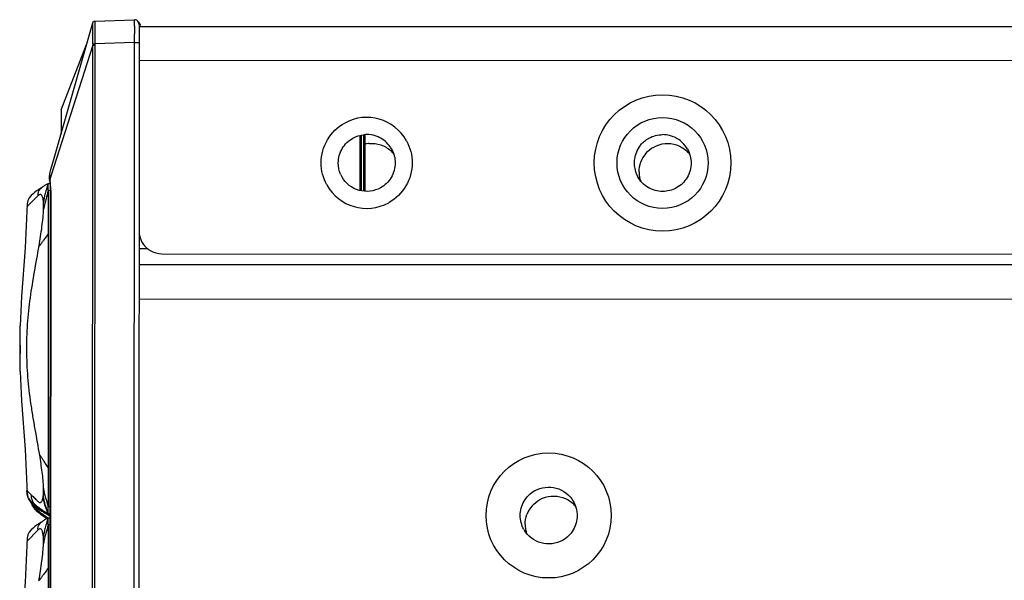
# Model space of a CAD drawing. Header units: inches. Extents: x 0 to 17, y 0 to 11.
# Tile 43 of 46: x 11.537 to 12.388, y 3.984 to 4.469. Entities that reach past the tile are written whole.
import ezdxf

# ---------------------------------------------------------------- set-up
doc = ezdxf.new("R2010")
doc.units = ezdxf.units.IN
doc.header["$LTSCALE"] = 0.935
doc.header["$MEASUREMENT"] = 0
doc.layers.get('0').update_dxf_attribs({"linetype": 'CONTINUOUS'})

msp = doc.modelspace()

# ---------------------------------------------------------------- linework, layer by layer
at = {"color": 7, "linetype": 'Continuous'}
for p, q in [((11.56701, 4.34927), (11.60036, 4.46644)), ((11.60034, 4.44829), (11.60036, 4.46642)), ((11.60036, 4.46642), (11.60073, 4.4671)), ((11.60073, 4.4671), (11.60147, 4.46768)), ((11.60146, 4.4677), (11.60197, 4.46785)), ((11.60197, 4.46785), (11.60219, 4.46787)), ((11.60219, 4.46787), (11.6364, 4.46906)), ((11.60219, 4.46787), (11.60224, 4.46663)), ((11.60224, 4.46663), (11.60225, 4.46266)), ((11.63633, 4.46333), (11.63635, 4.46757)), ((11.63635, 4.46757), (11.6364, 4.46906)), ((11.64047, 4.46513), (11.63998, 4.46703)), ((11.63998, 4.46703), (11.64168, 4.46394)), ((11.60225, 4.46266), (11.60216, 4.44826)), ((11.64046, 4.46392), (11.64022, 3.62564)), ((11.64047, 4.46513), (11.64046, 4.46392)), ((11.64125, 4.4637), (11.64047, 4.46513)), ((11.64048, 4.46328), (15.69108, 4.46216)), ((11.63638, 4.44944), (11.60216, 4.44826)), ((11.63615, 3.63172), (11.63638, 4.44944)), ((11.63638, 4.44944), (11.63634, 4.45696)), ((11.63638, 4.44944), (11.64045, 4.44943)), ((11.60033, 4.44698), (11.56423, 4.33384)), ((11.57305, 4.39113), (11.59495, 4.44749)), ((11.60011, 3.6342), (11.60033, 4.44698)), ((11.60033, 4.44698), (11.60215, 4.44698)), ((11.60034, 4.44829), (11.60216, 4.44826)), ((11.60215, 4.44698), (11.60193, 3.6342)), ((15.69104, 4.43272), (11.64044, 4.43384)), ((11.57305, 4.39113), (11.57304, 4.37048)), ((11.83125, 4.36851), (11.83125, 4.34012)), ((11.83216, 4.36879), (11.83217, 4.32139)), ((11.83441, 4.36947), (11.83441, 4.32122)), ((11.83531, 4.36961), (11.83531, 4.32115)), ((11.85837, 4.35753), (11.85862, 4.35709)), ((11.56428, 4.33968), (11.56701, 4.34927)), ((11.56324, 4.33603), (11.56428, 4.33968)), ((11.83125, 4.34012), (11.83127, 4.32146)), ((11.56311, 4.32951), (11.56323, 4.33061)), ((11.56321, 4.33592), (11.56324, 4.33603)), ((11.56423, 4.33384), (11.56324, 4.33061)), ((11.56324, 4.33061), (11.56369, 4.32777)), ((11.81584, 4.33287), (11.81559, 4.33332)), ((11.55649, 4.32409), (11.55569, 4.32359)), ((11.55636, 4.32399), (11.55676, 4.3243)), ((11.5569, 4.3244), (11.55676, 4.3243)), ((11.56169, 4.32723), (11.56099, 4.32688)), ((11.56189, 4.32734), (11.56182, 4.32715)), ((11.56189, 4.32732), (11.56183, 4.32715)), ((11.56189, 4.32732), (11.56184, 4.32715)), ((11.5619, 4.32152), (11.56191, 4.327)), ((11.56382, 4.32152), (11.5619, 4.32152)), ((11.5619, 4.32152), (11.5619, 4.32102)), ((11.56191, 4.32741), (11.56345, 4.32743)), ((11.56191, 4.327), (11.56191, 4.32739)), ((11.56311, 4.32949), (11.56311, 4.32951)), ((11.56367, 3.75917), (11.56382, 4.32154)), ((11.56405, 4.32154), (11.56382, 4.32154)), ((11.56405, 4.32154), (11.56389, 3.75918)), ((11.55317, 4.31703), (11.54356, 4.30715)), ((11.5619, 4.32102), (11.56183, 4.04887)), ((11.55795, 4.30525), (11.55785, 4.31114)), ((11.64042, 4.2713), (11.64786, 4.2713)), ((11.66006, 4.2667), (15.67133, 4.26559)), ((11.64041, 4.25752), (15.66931, 4.25641)), ((15.68895, 4.22626), (11.64039, 4.22738)), ((11.53763, 4.20429), (11.53763, 4.2043)), ((11.53769, 4.18467), (11.53763, 4.20429)), ((11.53762, 4.16498), (11.53769, 4.1846)), ((11.53762, 4.16497), (11.53762, 4.16498)), ((11.54194, 4.09741), (11.5436, 4.0594)), ((11.54349, 4.06213), (11.54753, 4.05809)), ((11.54349, 4.06212), (11.54349, 4.06213)), ((11.54363, 4.05914), (11.54349, 4.06213)), ((11.5436, 4.0594), (11.54437, 4.05636)), ((11.5439, 4.05773), (11.54363, 4.05914)), ((11.54468, 4.0557), (11.5439, 4.05773)), ((11.54437, 4.05636), (11.54496, 4.05517)), ((11.54496, 4.05517), (11.54608, 4.05351)), ((11.54496, 4.05517), (11.54496, 4.05517)), ((11.54644, 4.05306), (11.54496, 4.05517)), ((11.54608, 4.05351), (11.54808, 4.05133)), ((11.54727, 4.05214), (11.54644, 4.05306)), ((11.54907, 4.05043), (11.54727, 4.05214)), ((11.54827, 4.04924), (11.54851, 4.04875)), ((11.55312, 4.04733), (11.54973, 4.04987)), ((11.54851, 4.04876), (11.54963, 4.04709)), ((11.54851, 4.04875), (11.54851, 4.04876)), ((11.54999, 4.04665), (11.54851, 4.04875)), ((11.54853, 4.04877), (11.54877, 4.04828)), ((11.54877, 4.04829), (11.54989, 4.04662)), ((11.54877, 4.04828), (11.54877, 4.04829)), ((11.55025, 4.04618), (11.54877, 4.04828)), ((11.54963, 4.04709), (11.55163, 4.0449)), ((11.54989, 4.04662), (11.55189, 4.04443)), ((11.55081, 4.04573), (11.54999, 4.04665)), ((11.55107, 4.04526), (11.55025, 4.04618)), ((11.55261, 4.04401), (11.55081, 4.04573)), ((11.55287, 4.04354), (11.55107, 4.04526)), ((11.55666, 4.04092), (11.55327, 4.04345)), ((11.55649, 4.04517), (11.55328, 4.04722)), ((11.55692, 4.04045), (11.55353, 4.04298)), ((11.55657, 4.04532), (11.55669, 4.04523)), ((11.55669, 4.04523), (11.55686, 4.04511)), ((11.55922, 4.03925), (11.55682, 4.04081)), ((11.55695, 4.04489), (11.55697, 4.04487)), ((11.55697, 4.04487), (11.55754, 4.04446)), ((11.55927, 4.03938), (11.5572, 4.04083)), ((11.55759, 4.04443), (11.56148, 4.04219)), ((11.5604, 4.04274), (11.56204, 4.04191)), ((11.56116, 4.04257), (11.56156, 4.04238)), ((11.5619, 4.04216), (11.56131, 4.04248)), ((11.5619, 4.04216), (11.56132, 4.04249)), ((11.56204, 4.04191), (11.56139, 4.04223)), ((11.56187, 4.04212), (11.56153, 4.04231)), ((11.56187, 4.04211), (11.56153, 4.0423)), ((11.56172, 4.04208), (11.56204, 4.04192)), ((11.56172, 4.04207), (11.56183, 4.04202)), ((11.56183, 4.0482), (11.56183, 4.04887)), ((11.56183, 4.0482), (11.56375, 4.0482)), ((11.56183, 4.04229), (11.56183, 4.0482)), ((11.56183, 4.04229), (11.56375, 4.04226)), ((11.56204, 4.04192), (11.56184, 4.04228)), ((11.56205, 4.04191), (11.56204, 4.04192)), ((11.56207, 4.04185), (11.56206, 4.04185)), ((11.56207, 4.04185), (11.56375, 4.04182)), ((11.55598, 4.03477), (11.55517, 4.03426)), ((11.55641, 4.03504), (11.55598, 4.03477)), ((11.55628, 4.03494), (11.55668, 4.03525)), ((11.55684, 4.03536), (11.55668, 4.03525)), ((11.55912, 4.03918), (11.55746, 4.04036)), ((11.5586, 4.03933), (11.55943, 4.03881)), ((11.55928, 4.03895), (11.5591, 4.03906)), ((11.55917, 4.03928), (11.5598, 4.03889)), ((11.55942, 4.03916), (11.55923, 4.03928)), ((11.55943, 4.03881), (11.56006, 4.03842)), ((11.55967, 4.03869), (11.55949, 4.03881)), ((11.55974, 4.03878), (11.55953, 4.03891)), ((11.55973, 4.03878), (11.55953, 4.03891)), ((11.56028, 4.03859), (11.55962, 4.03901)), ((11.55981, 4.03891), (11.55963, 4.03903)), ((11.55987, 4.039), (11.55969, 4.03912)), ((11.55987, 4.03899), (11.55969, 4.03911)), ((11.55995, 4.0385), (11.5599, 4.03853)), ((11.55996, 4.03851), (11.55991, 4.03855)), ((11.56001, 4.03859), (11.55996, 4.03863)), ((11.56002, 4.0386), (11.55997, 4.03864)), ((11.56009, 4.03873), (11.56005, 4.03876)), ((11.56006, 4.03842), (11.56054, 4.03813)), ((11.56015, 4.03881), (11.5601, 4.03884)), ((11.56016, 4.03883), (11.56011, 4.03886)), ((11.56012, 4.0389), (11.56036, 4.03872)), ((11.56028, 4.03859), (11.56067, 4.03836)), ((11.56073, 4.03802), (11.5603, 4.03829)), ((11.56097, 4.03786), (11.5603, 4.03828)), ((11.56036, 4.03872), (11.56064, 4.03852)), ((11.56043, 4.03833), (11.56036, 4.03837)), ((11.56044, 4.03834), (11.56037, 4.03839)), ((11.56038, 4.03843), (11.56048, 4.03835)), ((11.56048, 4.03835), (11.56075, 4.03816)), ((11.56049, 4.03847), (11.56051, 4.03846)), ((11.56051, 4.03846), (11.5611, 4.03804)), ((11.56064, 4.03852), (11.56079, 4.03842)), ((11.56067, 4.03836), (11.56126, 4.03801)), ((11.56075, 4.03816), (11.5609, 4.03805)), ((11.56075, 4.038), (11.56077, 4.03799)), ((11.56077, 4.03799), (11.56096, 4.03786)), ((11.56079, 4.03842), (11.56109, 4.03821)), ((11.5609, 4.03805), (11.56105, 4.03795)), ((11.56161, 4.03819), (11.56092, 4.03784)), ((11.56109, 4.03791), (11.56099, 4.03798)), ((11.5611, 4.03793), (11.561, 4.03799)), ((11.56105, 4.03795), (11.56108, 4.03792)), ((11.56109, 4.03821), (11.56123, 4.03812)), ((11.56128, 4.03801), (11.56109, 4.03812)), ((11.56129, 4.03803), (11.5611, 4.03814)), ((11.5611, 4.03804), (11.56119, 4.03798)), ((11.56123, 4.03812), (11.56134, 4.03805)), ((11.56181, 4.0383), (11.56174, 4.03811)), ((11.56181, 4.03827), (11.56175, 4.0381)), ((11.56181, 4.03827), (11.56176, 4.0381)), ((11.56182, 4.03247), (11.56183, 4.03795)), ((11.56374, 4.03247), (11.56182, 4.03247)), ((11.56182, 4.03247), (11.56182, 4.03197)), ((11.56183, 4.03836), (11.56375, 4.03839)), ((11.56183, 4.03795), (11.56183, 4.03834)), ((11.55309, 4.02798), (11.54348, 4.0181)), ((11.56182, 4.03197), (11.56175, 3.75982)), ((11.55787, 4.0162), (11.55777, 4.02209))]:
    msp.add_line(p, q, dxfattribs=at)
at = {"color": 6, "linetype": 'Continuous'}
for p, q in [((11.53773, 4.18777), (11.53761, 4.18408)), ((11.53761, 4.18408), (11.53773, 4.18044)), ((11.54505, 4.05505), (11.54522, 4.0547)), ((11.54522, 4.0547), (11.54635, 4.05304)), ((11.54522, 4.0547), (11.54522, 4.0547)), ((11.546, 4.05349), (11.54522, 4.0547)), ((11.54525, 4.05471), (11.54548, 4.05423)), ((11.54548, 4.05423), (11.5466, 4.05257)), ((11.54548, 4.05423), (11.54548, 4.05423)), ((11.54627, 4.05301), (11.54548, 4.05423)), ((11.5455, 4.05424), (11.54574, 4.05376)), ((11.54574, 4.05376), (11.54686, 4.0521)), ((11.54574, 4.05376), (11.54574, 4.05376)), ((11.54653, 4.05254), (11.54574, 4.05376)), ((11.54671, 4.05258), (11.546, 4.05349)), ((11.54697, 4.05211), (11.54627, 4.05301)), ((11.54635, 4.05304), (11.54834, 4.05085)), ((11.54723, 4.05164), (11.54653, 4.05254)), ((11.5466, 4.05257), (11.5486, 4.05038)), ((11.54754, 4.05166), (11.54671, 4.05258)), ((11.54686, 4.0521), (11.54886, 4.04991)), ((11.5478, 4.05119), (11.54697, 4.05211)), ((11.5477, 4.05022), (11.54711, 4.05165)), ((11.54712, 4.05198), (11.54739, 4.05091)), ((11.54806, 4.05072), (11.54723, 4.05164)), ((11.54739, 4.05091), (11.54799, 4.04969)), ((11.54934, 4.04995), (11.54754, 4.05166)), ((11.5496, 4.04948), (11.5478, 4.05119)), ((11.54799, 4.04969), (11.54911, 4.04803)), ((11.54799, 4.04969), (11.54799, 4.04969)), ((11.54948, 4.04758), (11.54799, 4.04969)), ((11.54801, 4.04971), (11.54825, 4.04922)), ((11.54986, 4.04901), (11.54806, 4.05072)), ((11.54825, 4.04923), (11.54937, 4.04756)), ((11.54825, 4.04922), (11.54825, 4.04923)), ((11.54904, 4.04801), (11.54825, 4.04922)), ((11.55339, 4.04685), (11.55, 4.04939)), ((11.54974, 4.04711), (11.54904, 4.04801)), ((11.54911, 4.04803), (11.55111, 4.04585)), ((11.54937, 4.04756), (11.55137, 4.04538)), ((11.5503, 4.04665), (11.54948, 4.04758)), ((11.55056, 4.04618), (11.54974, 4.04711)), ((11.55365, 4.04638), (11.55026, 4.04892)), ((11.5521, 4.04494), (11.5503, 4.04665)), ((11.55391, 4.04591), (11.55051, 4.04845)), ((11.55236, 4.04447), (11.55056, 4.04618)), ((11.55616, 4.04185), (11.55276, 4.04438)), ((11.55642, 4.04138), (11.55302, 4.04392)), ((11.55635, 4.04495), (11.55355, 4.04675)), ((11.5562, 4.04472), (11.55381, 4.04628)), ((11.55385, 4.04682), (11.55643, 4.04504)), ((11.55411, 4.04635), (11.55626, 4.04484)), ((11.55437, 4.04588), (11.55612, 4.04464)), ((11.55557, 4.04481), (11.5564, 4.04429)), ((11.55614, 4.04475), (11.55677, 4.04437)), ((11.5595, 4.0397), (11.55632, 4.04174)), ((11.5564, 4.04429), (11.55703, 4.0439)), ((11.55665, 4.04417), (11.55647, 4.04428)), ((11.55651, 4.04484), (11.55699, 4.04454)), ((11.55651, 4.04438), (11.55669, 4.04426)), ((11.55652, 4.04439), (11.5567, 4.04427)), ((11.55936, 4.03948), (11.55657, 4.04127)), ((11.55725, 4.04407), (11.5566, 4.04448)), ((11.55679, 4.04438), (11.55661, 4.0445)), ((11.55669, 4.04457), (11.55685, 4.04447)), ((11.55669, 4.04457), (11.55684, 4.04446)), ((11.55683, 4.04466), (11.55675, 4.04472)), ((11.5568, 4.0448), (11.55689, 4.04475)), ((11.5568, 4.0448), (11.55689, 4.04474)), ((11.55683, 4.04485), (11.55707, 4.04467)), ((11.55751, 4.0436), (11.55686, 4.04401)), ((11.55705, 4.04391), (11.55687, 4.04403)), ((11.55688, 4.04135), (11.55945, 4.03956)), ((11.55694, 4.0441), (11.55711, 4.044)), ((11.55694, 4.0441), (11.5571, 4.04399)), ((11.55699, 4.04454), (11.55738, 4.04431)), ((11.55707, 4.0442), (11.557, 4.04425)), ((11.55706, 4.04433), (11.55713, 4.04429)), ((11.55706, 4.04433), (11.55713, 4.04428)), ((11.55707, 4.04467), (11.55735, 4.04447)), ((11.55709, 4.04438), (11.55733, 4.0442)), ((11.55717, 4.04445), (11.55723, 4.0444)), ((11.55723, 4.0444), (11.55781, 4.04399)), ((11.55725, 4.04407), (11.55764, 4.04384)), ((11.55771, 4.04349), (11.55726, 4.04378)), ((11.5575, 4.04362), (11.55726, 4.04377)), ((11.55732, 4.04387), (11.55739, 4.04382)), ((11.55732, 4.04386), (11.55739, 4.04381)), ((11.55733, 4.0442), (11.55761, 4.044)), ((11.55735, 4.04447), (11.5578, 4.04416)), ((11.55735, 4.04391), (11.55759, 4.04373)), ((11.55738, 4.04431), (11.55819, 4.04382)), ((11.55742, 4.04398), (11.55749, 4.04393)), ((11.55768, 4.04384), (11.55745, 4.04396)), ((11.55745, 4.04396), (11.55845, 4.04335)), ((11.55749, 4.04393), (11.55806, 4.04352)), ((11.55875, 4.04286), (11.5575, 4.04362)), ((11.55751, 4.0436), (11.5579, 4.04337)), ((11.55759, 4.04373), (11.55787, 4.04353)), ((11.55761, 4.044), (11.55776, 4.04389)), ((11.55768, 4.04351), (11.55775, 4.04346)), ((11.55794, 4.04337), (11.55771, 4.04349)), ((11.55775, 4.04346), (11.55832, 4.04305)), ((11.55776, 4.04389), (11.55805, 4.04369)), ((11.55781, 4.04399), (11.55888, 4.04329)), ((11.55786, 4.04352), (11.55797, 4.04345)), ((11.55787, 4.04353), (11.55802, 4.04342)), ((11.55787, 4.04353), (11.55797, 4.04346)), ((11.55802, 4.04342), (11.55831, 4.04322)), ((11.55805, 4.04369), (11.5582, 4.04359)), ((11.55806, 4.04352), (11.55914, 4.04282)), ((11.55836, 4.0431), (11.55815, 4.04323)), ((11.55831, 4.04322), (11.55846, 4.04313)), ((11.55832, 4.04305), (11.5594, 4.04235)), ((11.55879, 4.04305), (11.55885, 4.04301)), ((11.55879, 4.04304), (11.55885, 4.04301)), ((11.55888, 4.04329), (11.55988, 4.0427)), ((11.55894, 4.04309), (11.55888, 4.04313)), ((11.55896, 4.04311), (11.55889, 4.04315)), ((11.55895, 4.04325), (11.56126, 4.04197)), ((11.55905, 4.04258), (11.55911, 4.04254)), ((11.55905, 4.04258), (11.55911, 4.04254)), ((11.55914, 4.04282), (11.56014, 4.04223)), ((11.5592, 4.04262), (11.55914, 4.04266)), ((11.55922, 4.04264), (11.55915, 4.04268)), ((11.55921, 4.04278), (11.56112, 4.0417)), ((11.5594, 4.04235), (11.5604, 4.04176)), ((11.55985, 4.04259), (11.56016, 4.04242)), ((11.55988, 4.0427), (11.56067, 4.04226)), ((11.56011, 4.04212), (11.56042, 4.04195)), ((11.56014, 4.04223), (11.56093, 4.0418)), ((11.5604, 4.04176), (11.56118, 4.04133)), ((11.56067, 4.04226), (11.5623, 4.04144)), ((11.56078, 4.04209), (11.56093, 4.04201)), ((11.56083, 4.0424), (11.56098, 4.04232)), ((11.56093, 4.04201), (11.56109, 4.04193)), ((11.56093, 4.0418), (11.56256, 4.04097)), ((11.56098, 4.04232), (11.56114, 4.04224)), ((11.56104, 4.04162), (11.56119, 4.04154)), ((11.56109, 4.04193), (11.56124, 4.04185)), ((11.56114, 4.04224), (11.56131, 4.04215)), ((11.56124, 4.0418), (11.56117, 4.04184)), ((11.56239, 4.04118), (11.56118, 4.04186)), ((11.56118, 4.04133), (11.56282, 4.0405)), ((11.56119, 4.04154), (11.56135, 4.04146)), ((11.56124, 4.04185), (11.5614, 4.04177)), ((11.5618, 4.04149), (11.56124, 4.0418)), ((11.56131, 4.04215), (11.56182, 4.04191)), ((11.56162, 4.04192), (11.56131, 4.04209)), ((11.56213, 4.04165), (11.56132, 4.04211)), ((11.56135, 4.04146), (11.5615, 4.04138)), ((11.56136, 4.04213), (11.56165, 4.04197)), ((11.56136, 4.04126), (11.56147, 4.04121)), ((11.56136, 4.04125), (11.56146, 4.04119)), ((11.56137, 4.04214), (11.56216, 4.0417)), ((11.5614, 4.04177), (11.56172, 4.04161)), ((11.5615, 4.04133), (11.5614, 4.04138)), ((11.56265, 4.04071), (11.56141, 4.04141)), ((11.56149, 4.04153), (11.5616, 4.04147)), ((11.56149, 4.04151), (11.5616, 4.04146)), ((11.5615, 4.04138), (11.56166, 4.0413)), ((11.56211, 4.04099), (11.5615, 4.04133)), ((11.56159, 4.04182), (11.56174, 4.04174)), ((11.56213, 4.04165), (11.56162, 4.04192)), ((11.5623, 4.04144), (11.56162, 4.04177)), ((11.56162, 4.04177), (11.56217, 4.0415)), ((11.56165, 4.04197), (11.56216, 4.0417)), ((11.56166, 4.0413), (11.56198, 4.04114)), ((11.56167, 4.04163), (11.56192, 4.0415)), ((11.56168, 4.04164), (11.56242, 4.04123)), ((11.56172, 4.04161), (11.56208, 4.04144)), ((11.56239, 4.04118), (11.5618, 4.04149)), ((11.56256, 4.04097), (11.56188, 4.0413)), ((11.56188, 4.0413), (11.56243, 4.04103)), ((11.56188, 4.0412), (11.56268, 4.04076)), ((11.56188, 4.04119), (11.56215, 4.04104)), ((11.56192, 4.0415), (11.56242, 4.04123)), ((11.56198, 4.04114), (11.56234, 4.04097)), ((11.56199, 4.04161), (11.56209, 4.04156)), ((11.56209, 4.04143), (11.56205, 4.04145)), ((11.56209, 4.04182), (11.56209, 4.04182)), ((11.56209, 4.04182), (11.56375, 4.04179)), ((11.5621, 4.04181), (11.5623, 4.04145)), ((11.56265, 4.04071), (11.56211, 4.04099)), ((11.56282, 4.0405), (11.56214, 4.04083)), ((11.56214, 4.04083), (11.56269, 4.04056)), ((11.56215, 4.04104), (11.56268, 4.04076)), ((11.56217, 4.0415), (11.56221, 4.04148)), ((11.56221, 4.04148), (11.56223, 4.04147)), ((11.56222, 4.04116), (11.56235, 4.04109)), ((11.56231, 4.04144), (11.5623, 4.04145)), ((11.56235, 4.04096), (11.56231, 4.04098)), ((11.56233, 4.04138), (11.56232, 4.04139)), ((11.56233, 4.04138), (11.56375, 4.04136)), ((11.56235, 4.04135), (11.56235, 4.04135)), ((11.56235, 4.04135), (11.56375, 4.04133)), ((11.56236, 4.04134), (11.56256, 4.04098)), ((11.56243, 4.04103), (11.56246, 4.04101)), ((11.56246, 4.04101), (11.56249, 4.041)), ((11.56248, 4.04069), (11.56261, 4.04062)), ((11.56249, 4.041), (11.56251, 4.04099)), ((11.56257, 4.04097), (11.56256, 4.04098)), ((11.56259, 4.04091), (11.56258, 4.04092)), ((11.56259, 4.04091), (11.56375, 4.04089)), ((11.56261, 4.04088), (11.56261, 4.04088)), ((11.56261, 4.04088), (11.56375, 4.04086)), ((11.56262, 4.04087), (11.56282, 4.04051)), ((11.56002, 4.03907), (11.55936, 4.03948)), ((11.55955, 4.03938), (11.55937, 4.03949)), ((11.55959, 4.03984), (11.55984, 4.03966)), ((11.55984, 4.0392), (11.55977, 4.03924)), ((11.55982, 4.03932), (11.55989, 4.03928)), ((11.55983, 4.03933), (11.55989, 4.03929)), ((11.55985, 4.03937), (11.5601, 4.03919)), ((11.55993, 4.03944), (11.55999, 4.0394)), ((11.55999, 4.0394), (11.56057, 4.03899)), ((11.56002, 4.03907), (11.5604, 4.03883)), ((11.5601, 4.03919), (11.56037, 4.03899)), ((11.56013, 4.03929), (11.56135, 4.03847)), ((11.56019, 4.03897), (11.56025, 4.03893)), ((11.56025, 4.03893), (11.56083, 4.03852)), ((11.56037, 4.03899), (11.56052, 4.03889)), ((11.5604, 4.03883), (11.56122, 4.03835)), ((11.56052, 4.03889), (11.56082, 4.03869)), ((11.56057, 4.03899), (11.56165, 4.03828)), ((11.56082, 4.03869), (11.56097, 4.03859)), ((11.56083, 4.03852), (11.56145, 4.03811)), ((11.56097, 4.03859), (11.56126, 4.0384)), ((11.56126, 4.0384), (11.5616, 4.03818)), ((11.56168, 4.0381), (11.56158, 4.03815)), ((11.5617, 4.03812), (11.5616, 4.03818)), ((11.56165, 4.03828), (11.56172, 4.03824)), ((11.56269, 4.04056), (11.56272, 4.04054)), ((11.56272, 4.04054), (11.56275, 4.04053)), ((11.56275, 4.04053), (11.56277, 4.04052)), ((11.56283, 4.0405), (11.56282, 4.04051)), ((11.56285, 4.04044), (11.56284, 4.04045)), ((11.56361, 4.04041), (11.56372, 4.04007)), ((11.56363, 4.04043), (11.56375, 4.04009))]:
    msp.add_line(p, q, dxfattribs=at)
at = {"color": 7, "linetype": 'Continuous'}
for points in [[(11.56318, 4.33581), (11.56313, 4.3356), (11.56302, 4.3351), (11.56292, 4.33455), (11.56284, 4.33396), (11.56279, 4.33334), (11.56277, 4.33269), (11.56278, 4.33202)], [(11.56278, 4.33202), (11.56283, 4.33133), (11.56292, 4.33061), (11.56304, 4.32987), (11.56311, 4.32951)], [(11.55569, 4.32359), (11.55524, 4.3233), (11.55466, 4.32293), (11.55392, 4.32244), (11.553, 4.32182), (11.55186, 4.321), (11.55047, 4.31994), (11.54885, 4.31859), (11.54717, 4.31695), (11.54559, 4.31499), (11.54434, 4.31266), (11.54367, 4.30985)], [(11.56099, 4.32688), (11.56052, 4.32664), (11.55995, 4.32633), (11.55936, 4.326), (11.55875, 4.32563), (11.55812, 4.32524), (11.5575, 4.32483), (11.5569, 4.3244)], [(11.56188, 4.32734), (11.56187, 4.32733), (11.56185, 4.32732), (11.56184, 4.32731), (11.56182, 4.3273), (11.56179, 4.32728), (11.56175, 4.32726), (11.56169, 4.32723)], [(11.56312, 4.32949), (11.5635, 4.3271), (11.56381, 4.32289), (11.56382, 4.32154)], [(11.54367, 4.30985), (11.54198, 4.27173), (11.53882, 4.22968), (11.53763, 4.20429)], [(11.53762, 4.16498), (11.5388, 4.13943), (11.54194, 4.09741)], [(11.54808, 4.05133), (11.55018, 4.0495), (11.55213, 4.04802)], [(11.55163, 4.0449), (11.55373, 4.04308), (11.55568, 4.0416)], [(11.55189, 4.04443), (11.55399, 4.04261), (11.55594, 4.04113)], [(11.55213, 4.04802), (11.55366, 4.04696), (11.55479, 4.04622), (11.55562, 4.0457), (11.55624, 4.04531)], [(11.55568, 4.0416), (11.55721, 4.04054), (11.55834, 4.0398), (11.55917, 4.03928)], [(11.55594, 4.04113), (11.55747, 4.04007), (11.5586, 4.03933)], [(11.55624, 4.04531), (11.55673, 4.04501), (11.55712, 4.04478), (11.55793, 4.04429)], [(11.55686, 4.04511), (11.55699, 4.04501), (11.55715, 4.0449), (11.5573, 4.04479), (11.55745, 4.04469), (11.5576, 4.04459), (11.55774, 4.04449), (11.55789, 4.0444), (11.55804, 4.0443), (11.55819, 4.04421), (11.55834, 4.04411), (11.55849, 4.04402), (11.55864, 4.04393), (11.5588, 4.04384), (11.55895, 4.04375), (11.55911, 4.04366), (11.55926, 4.04357), (11.55942, 4.04348), (11.55957, 4.04339), (11.55973, 4.04331), (11.55988, 4.04322), (11.56004, 4.04314), (11.5602, 4.04306), (11.56035, 4.04298), (11.56051, 4.0429), (11.56067, 4.04281), (11.56083, 4.04273), (11.56116, 4.04257)], [(11.55754, 4.04446), (11.55862, 4.04376), (11.55961, 4.04317), (11.5604, 4.04274)], [(11.5619, 4.04216), (11.56187, 4.04221), (11.56187, 4.04225), (11.56184, 4.04228)], [(11.55517, 4.03426), (11.55459, 4.03388), (11.55385, 4.0334), (11.55293, 4.03277), (11.5518, 4.03197), (11.5504, 4.03091), (11.54879, 4.02955), (11.54711, 4.02792), (11.54553, 4.02596), (11.54427, 4.02363), (11.54359, 4.02083)], [(11.56092, 4.03784), (11.56046, 4.0376), (11.55989, 4.03729), (11.5593, 4.03696), (11.55868, 4.0366), (11.55806, 4.03621), (11.55744, 4.0358), (11.55684, 4.03536)], [(11.5618, 4.03829), (11.56179, 4.03828), (11.56177, 4.03827), (11.56176, 4.03826), (11.56174, 4.03825), (11.56171, 4.03824), (11.56167, 4.03822), (11.56161, 4.03819)], [(11.54359, 4.02083), (11.5419, 3.98266), (11.53874, 3.94062), (11.53727, 3.89551), (11.53872, 3.85039), (11.54186, 3.80838)]]:
    msp.add_lwpolyline(points, dxfattribs=at)
at = {"color": 6, "linetype": 'Continuous'}
for points in [[(11.54834, 4.05085), (11.55044, 4.04903), (11.55239, 4.04755)], [(11.5486, 4.05038), (11.5507, 4.04856), (11.55265, 4.04708)], [(11.54886, 4.04991), (11.55096, 4.04809), (11.55291, 4.04661)], [(11.55111, 4.04585), (11.55321, 4.04402), (11.55516, 4.04255)], [(11.55137, 4.04538), (11.55347, 4.04355), (11.55542, 4.04208)], [(11.55239, 4.04755), (11.55392, 4.04649), (11.55505, 4.04575), (11.55588, 4.04522), (11.55651, 4.04484)], [(11.55265, 4.04708), (11.55418, 4.04602), (11.55531, 4.04528), (11.55614, 4.04475)], [(11.55291, 4.04661), (11.55444, 4.04555), (11.55557, 4.04481)], [(11.55516, 4.04255), (11.55669, 4.04149), (11.55782, 4.04075), (11.55865, 4.04022), (11.55927, 4.03983)], [(11.55542, 4.04208), (11.55695, 4.04102), (11.55808, 4.04028), (11.55891, 4.03975), (11.55953, 4.03936)], [(11.5578, 4.04416), (11.55794, 4.04406), (11.55809, 4.04397), (11.55823, 4.04387), (11.55838, 4.04378), (11.55853, 4.04369), (11.55868, 4.04359), (11.55883, 4.0435), (11.55898, 4.04341), (11.55913, 4.04332), (11.55929, 4.04323), (11.55944, 4.04315), (11.55959, 4.04306), (11.55975, 4.04297), (11.5599, 4.04289)], [(11.5582, 4.04359), (11.55835, 4.0435), (11.55849, 4.0434), (11.55864, 4.04331), (11.55879, 4.04322), (11.55894, 4.04313), (11.55909, 4.04303), (11.55924, 4.04294), (11.55939, 4.04285), (11.55955, 4.04276), (11.5597, 4.04268), (11.55985, 4.04259)], [(11.55846, 4.04313), (11.55861, 4.04303), (11.55875, 4.04294), (11.5589, 4.04284), (11.55905, 4.04275), (11.5592, 4.04266)], [(11.5592, 4.04266), (11.55935, 4.04256), (11.5595, 4.04247), (11.55965, 4.04238), (11.5598, 4.04229), (11.55996, 4.04221), (11.56011, 4.04212)], [(11.5599, 4.04289), (11.56006, 4.0428), (11.56021, 4.04272), (11.56037, 4.04264), (11.56052, 4.04256), (11.56067, 4.04248), (11.56083, 4.0424)], [(11.56016, 4.04242), (11.56031, 4.04233), (11.56047, 4.04225), (11.56062, 4.04217), (11.56078, 4.04209)], [(11.56042, 4.04195), (11.56057, 4.04186), (11.56073, 4.04178), (11.56088, 4.0417), (11.56104, 4.04162)], [(11.55927, 4.03983), (11.55976, 4.03954), (11.56015, 4.0393), (11.56096, 4.03882)], [(11.55984, 4.03966), (11.55997, 4.03957), (11.56011, 4.03946), (11.56026, 4.03936), (11.56041, 4.03926), (11.56056, 4.03916), (11.56071, 4.03906), (11.56085, 4.03896), (11.561, 4.03887), (11.56115, 4.03878), (11.56129, 4.03868), (11.56144, 4.03859), (11.56159, 4.0385), (11.56175, 4.03841), (11.56183, 4.03836)]]:
    msp.add_lwpolyline(points, dxfattribs=at)
at = {"color": 7, "linetype": 'Continuous'}
for centre, radius in [((12.09267, 4.34523), 0.05899), ((12.09269, 4.3452), 0.03933), ((11.99427, 4.04048), 0.05407)]:
    msp.add_circle(centre, radius, dxfattribs=at)
for centre, radius, start, end in [((12.98821, 4.46197), 1.35189, 179.94242, 180.21222), ((11.66845, 4.44739), 0.06812, 179.24423, 180.34585), ((11.67306, 4.44694), 0.07091, 178.93699, 179.96794), ((11.83705, 4.34529), 0.03933, 28.93291, 118.91135), ((11.83709, 4.34532), 0.02446, 89.80273, 95.56596), ((11.83708, 4.34505), 0.02473, 72.64899, 89.77504), ((11.83707, 4.34513), 0.02466, 64.3242, 72.5731), ((11.8371, 4.3452), 0.02458, 49.70785, 64.31911), ((11.83689, 4.34501), 0.02486, 33.86098, 49.61725), ((12.09269, 4.345), 0.02471, 76.06907, 89.91582), ((12.09272, 4.34506), 0.02464, 67.97633, 76.09901), ((12.09277, 4.34523), 0.02447, 58.94049, 67.93175), ((12.09265, 4.34503), 0.0247, 45.73809, 58.93672), ((11.84136, 4.33749), 0.02467, 95.07182, 104.32653), ((11.8374, 4.34537), 0.02424, 30.11142, 33.82763), ((11.84134, 4.33759), 0.02455, 37.6368, 47.62648), ((12.09276, 4.34512), 0.02461, 145.24356, 161.3131), ((12.09263, 4.34519), 0.02446, 140.32159, 145.21744), ((12.0926, 4.34504), 0.02473, 28.96853, 45.64745), ((12.09698, 4.33754), 0.02452, 39.01782, 47.63225), ((12.09279, 4.34511), 0.02464, 168.69704, 179.93793), ((12.09291, 4.3451), 0.02477, 161.37831, 168.72152), ((12.09702, 4.33745), 0.02468, 139.35108, 159.55449), ((12.09226, 4.34513), 0.02412, 179.98616, 182.05018), ((12.09293, 4.34517), 0.02479, 182.09107, 194.34578), ((12.09271, 4.34511), 0.02456, 194.32309, 204.77682), ((11.83715, 4.34522), 0.02463, 203.28644, 208.90926), ((12.09262, 4.34508), 0.02447, 204.81755, 208.93998), ((12.09684, 4.33752), 0.02448, 180.02321, 189.25042), ((12.09728, 4.33758), 0.02492, 189.22922, 199.29866), ((11.51565, 4.32196), 0.04839, 3.28729, 6.88804), ((11.50922, 4.32157), 0.05483, 359.97183, 3.3173), ((11.83705, 4.3453), 0.03933, 208.93288, 298.91138), ((11.5304, 4.06057), 0.02746, 352.3737, 354.55164), ((11.55508, 4.06095), 0.01165, 206.75185, 209.71734), ((11.5587, 4.05457), 0.01174, 207.38345, 209.70888), ((11.57144, 4.07611), 0.03406, 228.94599, 230.39824), ((11.99859, 4.03272), 0.02455, 37.78045, 47.62711), ((11.55896, 4.0541), 0.01174, 207.38345, 209.70888), ((11.57499, 4.06971), 0.03407, 228.94661, 230.40251), ((11.57525, 4.06924), 0.03407, 228.94661, 230.40251), ((11.58745, 4.09753), 0.06082, 235.63042, 235.81301), ((11.60385, 4.12324), 0.09131, 238.7589, 239.07867), ((11.58955, 4.0972), 0.06153, 237.57247, 238.09912), ((11.59099, 4.09111), 0.06081, 235.62816, 235.81312), ((11.57843, 4.06928), 0.0355, 232.59317, 233.27676), ((11.6078, 4.12987), 0.09903, 239.08615, 239.76929), ((11.5689, 4.06103), 0.02009, 233.54939, 235.73166), ((11.57867, 4.06879), 0.03547, 232.57951, 233.27797), ((11.61112, 4.13556), 0.10562, 239.76759, 240.06904), ((11.61777, 4.14719), 0.11901, 240.08954, 241.11717), ((11.62561, 4.1614), 0.13525, 241.11792, 241.71827), ((11.58417, 4.08763), 0.05079, 243.45737, 243.76516), ((11.99865, 4.03265), 0.02468, 139.35108, 159.55449), ((11.59125, 4.09064), 0.06081, 235.62816, 235.81312), ((11.59682, 4.09897), 0.07083, 235.87292, 237.80146), ((11.58706, 4.08063), 0.04999, 236.0187, 236.27182), ((11.60219, 4.10745), 0.08087, 237.93847, 238.11986), ((11.58868, 4.08393), 0.05338, 236.56819, 236.82895), ((11.58798, 4.082), 0.05163, 236.27207, 236.56837), ((11.60384, 4.111), 0.08449, 238.26897, 238.44256), ((11.58963, 4.08538), 0.05512, 236.82899, 237.0944), ((11.60413, 4.11059), 0.08456, 238.26902, 238.45567), ((11.58993, 4.08497), 0.05519, 236.8291, 237.11446), ((11.60581, 4.11422), 0.08826, 238.58538, 238.76418), ((11.59148, 4.08826), 0.05854, 237.31062, 237.57942), ((11.60578, 4.11328), 0.08771, 238.49511, 238.76464), ((11.59148, 4.08737), 0.05804, 237.17586, 237.58037), ((11.60753, 4.11706), 0.09158, 238.80206, 239.07758), ((11.59323, 4.09101), 0.0618, 237.63799, 238.09871), ((11.59299, 4.08975), 0.06086, 237.66025, 237.84069), ((11.60902, 4.11954), 0.09448, 239.07701, 239.241), ((11.57155, 4.05338), 0.01856, 233.51243, 234.00488), ((11.5946, 4.0932), 0.06438, 238.09673, 238.26475), ((11.59392, 4.09123), 0.06262, 237.84106, 238.09713), ((11.5727, 4.05498), 0.02053, 234.02778, 235.71531), ((11.61055, 4.12212), 0.09747, 239.24155, 239.50989), ((11.59591, 4.09534), 0.06689, 238.26625, 238.66729), ((11.60935, 4.1192), 0.09462, 239.0771, 239.26216), ((11.57181, 4.05291), 0.01856, 233.51243, 234.00488), ((11.59486, 4.09273), 0.06438, 238.09673, 238.26475), ((11.57212, 4.05334), 0.0191, 234.00364, 234.21834), ((11.5739, 4.05673), 0.02266, 235.69113, 235.87892), ((11.99852, 4.03272), 0.02453, 180.03019, 190.16698), ((11.99891, 4.03278), 0.02493, 190.14176, 198.01295)]:
    msp.add_arc(centre, radius, start, end, dxfattribs=at)
at = {"color": 6, "linetype": 'Continuous'}
for centre, radius, start, end in [((11.55541, 4.06051), 0.01173, 207.34509, 209.71041), ((11.55568, 4.06005), 0.01174, 207.37198, 209.71016), ((11.55594, 4.05958), 0.01175, 207.43521, 209.7096), ((11.55682, 4.05488), 0.01024, 197.09474, 198.40013), ((11.55811, 4.05547), 0.01166, 206.77118, 209.71613), ((11.55844, 4.05504), 0.01174, 207.37198, 209.71016), ((11.57175, 4.0757), 0.03414, 228.97816, 230.42169), ((11.57201, 4.07523), 0.03414, 228.97816, 230.42169), ((11.57227, 4.07476), 0.03414, 228.97816, 230.42169), ((11.55877, 4.05106), 0.00821, 202.2471, 202.91522), ((11.57451, 4.0707), 0.03414, 228.97816, 230.42169), ((11.57477, 4.07023), 0.03414, 228.97816, 230.42169), ((11.58777, 4.09714), 0.06091, 235.64579, 235.82434), ((11.58803, 4.09667), 0.06091, 235.64579, 235.82434), ((11.57524, 4.07535), 0.03566, 232.82293, 233.14025), ((11.58828, 4.0962), 0.06091, 235.64579, 235.82434), ((11.57551, 4.07489), 0.03567, 232.82839, 233.14068), ((11.59384, 4.10451), 0.07091, 235.88396, 237.80882), ((11.57577, 4.07442), 0.03567, 232.82834, 233.14063), ((11.59875, 4.11226), 0.08008, 237.79082, 238.12078), ((11.58459, 4.08692), 0.05097, 236.04889, 236.57592), ((11.59053, 4.09213), 0.06091, 235.64579, 235.82434), ((11.60039, 4.11579), 0.08369, 238.12769, 238.4434), ((11.58622, 4.09025), 0.0544, 236.58696, 237.12272), ((11.60206, 4.1194), 0.08736, 238.45001, 238.75237), ((11.59079, 4.09166), 0.06091, 235.64579, 235.82434), ((11.58779, 4.09356), 0.05778, 237.12183, 237.56123), ((11.60107, 4.116), 0.08449, 238.26904, 238.44262), ((11.58688, 4.0904), 0.05514, 236.80941, 237.1208), ((11.57827, 4.06989), 0.03567, 232.82839, 233.14068), ((11.60274, 4.11962), 0.08818, 238.58537, 238.75164), ((11.60432, 4.12314), 0.09174, 238.81822, 239.08522), ((11.58842, 4.09367), 0.05846, 237.31053, 237.55986), ((11.59012, 4.09724), 0.06214, 237.66261, 238.15863), ((11.603, 4.11915), 0.08818, 238.58537, 238.75164), ((11.60453, 4.12258), 0.09163, 238.80215, 239.08533), ((11.58868, 4.0932), 0.05846, 237.31053, 237.55986), ((11.59033, 4.09669), 0.06204, 237.63864, 238.1589), ((11.60671, 4.12712), 0.09639, 239.08655, 239.51035), ((11.56858, 4.05975), 0.01909, 233.52063, 234.04851), ((11.56937, 4.06085), 0.02045, 234.05543, 235.39031), ((11.58992, 4.09515), 0.06078, 237.63616, 237.84286), ((11.56884, 4.05928), 0.01909, 233.52063, 234.04851), ((11.59103, 4.09692), 0.06287, 237.84348, 238.15704), ((11.56963, 4.06038), 0.02045, 234.05549, 235.39434), ((11.60752, 4.12759), 0.09747, 239.2407, 239.50991), ((11.56905, 4.05875), 0.01901, 233.51997, 233.97334), ((11.57128, 4.06364), 0.02382, 235.42863, 237.82698), ((11.60921, 4.13136), 0.1013, 239.50901, 239.76809), ((11.56986, 4.05988), 0.0204, 233.98206, 235.3954), ((11.60778, 4.12712), 0.09747, 239.24157, 239.5099), ((11.57142, 4.063), 0.02362, 235.4255, 237.66443), ((11.60947, 4.13089), 0.10131, 239.50986, 239.76808), ((11.61139, 4.13511), 0.10564, 239.76841, 240.07114), ((11.57098, 4.0615), 0.02237, 235.39412, 236.54309), ((11.60978, 4.13051), 0.1014, 239.50994, 239.78089), ((11.61148, 4.13435), 0.1053, 239.76812, 240.02906), ((11.5735, 4.06714), 0.02797, 237.78411, 238.64593), ((11.57239, 4.06363), 0.02493, 236.54506, 237.63518), ((11.61343, 4.13865), 0.10973, 240.07048, 240.26792), ((11.61179, 4.13397), 0.1054, 239.78076, 240.02898), ((11.57376, 4.06667), 0.02797, 237.78411, 238.64593), ((11.61369, 4.13818), 0.10973, 240.07048, 240.26792), ((11.61875, 4.14803), 0.12051, 240.28162, 241.11381), ((11.57402, 4.0662), 0.02797, 237.78411, 238.64593), ((11.61395, 4.13771), 0.10973, 240.07048, 240.26792), ((11.61901, 4.14756), 0.12051, 240.28162, 241.11381), ((11.57655, 4.07041), 0.03288, 238.70105, 241.2079), ((11.61927, 4.14709), 0.12051, 240.28162, 241.11381), ((11.62408, 4.15766), 0.13152, 241.11121, 241.49271), ((11.57964, 4.07595), 0.03923, 241.15004, 241.60241), ((11.6233, 4.15531), 0.12937, 241.10966, 241.29528), ((11.58053, 4.07761), 0.04111, 241.60373, 242.19036), ((11.6235, 4.15473), 0.12924, 241.10961, 241.2835), ((11.58152, 4.08044), 0.04378, 242.22691, 242.7759), ((11.58261, 4.08354), 0.04674, 242.80933, 243.26044), ((11.58185, 4.0801), 0.04393, 242.35361, 242.71026), ((11.58305, 4.08341), 0.04712, 242.92797, 243.26391), ((11.5826, 4.08157), 0.04558, 242.70976, 242.97146), ((11.58449, 4.08728), 0.05092, 243.46108, 243.77102), ((11.58393, 4.08517), 0.04908, 243.26334, 243.50121), ((11.58331, 4.08295), 0.04713, 242.97147, 243.22422), ((11.58475, 4.08682), 0.05093, 243.50124, 243.73443), ((11.58413, 4.08457), 0.04894, 243.22445, 243.50145), ((11.58615, 4.09066), 0.05469, 243.89662, 244.13969), ((11.58501, 4.08635), 0.05093, 243.50124, 243.73442), ((11.58641, 4.09019), 0.05469, 243.89662, 244.13969), ((11.58667, 4.08972), 0.05469, 243.89662, 244.13969), ((11.59055, 4.08855), 0.05778, 237.12183, 237.56123), ((11.59033, 4.08732), 0.05687, 237.12018, 237.31025), ((11.60687, 4.11777), 0.09132, 238.75262, 239.08569), ((11.60551, 4.11462), 0.08818, 238.58537, 238.75164), ((11.59268, 4.0919), 0.06174, 237.56306, 238.15982), ((11.59118, 4.08866), 0.05846, 237.31053, 237.55986), ((11.6073, 4.11757), 0.09163, 238.80215, 239.08533), ((11.5931, 4.09168), 0.06204, 237.63864, 238.1589), ((11.61085, 4.12444), 0.09908, 239.09291, 239.77006), ((11.57134, 4.05475), 0.01909, 233.52063, 234.04851), ((11.60974, 4.12166), 0.09639, 239.08656, 239.5112), ((11.5716, 4.05428), 0.01909, 233.52063, 234.04851), ((11.5724, 4.05538), 0.02045, 234.05549, 235.39434), ((11.57401, 4.05773), 0.02329, 235.41565, 237.40066), ((11.61223, 4.12589), 0.10131, 239.50986, 239.76808), ((11.61416, 4.1301), 0.10564, 239.76841, 240.07114), ((11.6141, 4.1291), 0.10502, 239.7679, 239.99343), ((11.57632, 4.06222), 0.02807, 237.78522, 238.74285), ((11.6163, 4.13382), 0.10993, 240.07061, 240.29226), ((11.61803, 4.13687), 0.11344, 240.29208, 240.47624), ((11.64038, 4.06966), 0.08235, 200.79012, 201.44626)]:
    msp.add_arc(centre, radius, start, end, dxfattribs=at)
at = {"color": 7, "linetype": 'Continuous'}
for points in [[(11.60036, 4.46644), (11.6005, 4.46693), (11.60086, 4.46738), (11.6013, 4.46762)], [(11.63843, 4.46858), (11.63782, 4.46891), (11.63709, 4.46908), (11.6364, 4.46906)], [(11.63998, 4.46703), (11.63963, 4.46767), (11.63907, 4.46823), (11.63843, 4.46858)], [(11.82522, 4.36671), (11.82812, 4.36832), (11.83142, 4.36934), (11.83472, 4.36966)], [(11.87147, 4.36432), (11.87464, 4.35859), (11.87638, 4.35184), (11.87638, 4.34529)], [(12.0738, 4.36081), (12.07575, 4.36316), (12.07817, 4.36517), (12.08084, 4.36664)], [(12.08084, 4.36664), (12.08442, 4.36862), (12.08864, 4.36971), (12.09273, 4.36971)], [(11.83918, 4.36205), (11.84253, 4.36235), (11.84602, 4.36193), (11.84921, 4.36085)], [(11.84921, 4.36085), (11.85239, 4.35977), (11.8554, 4.35799), (11.85789, 4.35572)], [(11.85862, 4.35709), (11.8606, 4.3535), (11.86168, 4.34929), (11.86168, 4.34519)], [(12.0783, 4.35352), (12.0802, 4.35572), (12.08252, 4.35761), (12.08505, 4.35901)], [(12.08505, 4.35901), (12.08803, 4.36066), (12.09142, 4.36169), (12.0948, 4.36198)], [(12.0948, 4.36198), (12.09815, 4.36228), (12.10164, 4.36186), (12.10483, 4.36078)], [(12.10483, 4.36078), (12.10801, 4.3597), (12.11103, 4.35792), (12.11351, 4.35565)], [(12.11424, 4.35702), (12.11622, 4.35343), (12.1173, 4.34922), (12.1173, 4.34512)], [(11.80263, 4.32628), (11.79946, 4.33201), (11.79772, 4.33876), (11.79772, 4.34531)], [(11.81453, 4.33549), (11.81322, 4.33852), (11.81252, 4.3419), (11.81253, 4.34521)], [(12.07236, 4.33751), (12.07236, 4.34041), (12.07289, 4.34335), (12.0739, 4.34607)], [(12.10461, 4.32362), (12.10103, 4.32164), (12.09681, 4.32055), (12.09272, 4.32055)], [(11.6404, 4.28636), (11.6404, 4.28308), (11.64127, 4.2797), (11.64286, 4.27684)], [(11.53769, 4.1846), (11.53769, 4.18462), (11.53769, 4.18465), (11.53769, 4.18467)], [(11.97993, 4.04873), (11.98182, 4.05093), (11.98414, 4.05282), (11.98668, 4.05422)], [(11.98668, 4.05422), (11.98965, 4.05586), (11.99304, 4.05689), (11.99642, 4.05719)], [(11.99642, 4.05719), (11.99978, 4.05748), (12.00327, 4.05706), (12.00645, 4.05598)], [(12.00645, 4.05598), (12.00963, 4.0549), (12.01265, 4.05312), (12.01513, 4.05086)], [(12.01556, 4.05275), (12.0177, 4.04907), (12.01888, 4.04467), (12.01888, 4.04042)], [(11.97399, 4.03271), (11.97399, 4.03561), (11.97452, 4.03855), (11.97553, 4.04127)], [(11.97279, 4.02854), (11.97081, 4.03212), (11.96972, 4.03634), (11.96972, 4.04043)]]:
    msp.add_open_spline(points, degree=3, dxfattribs=at)
for points, knots in [([(11.60036, 4.46644), (11.60036, 4.46644), (11.60035, 4.46643), (11.60036, 4.46643), (11.60036, 4.46643)], [0, 0, 0, 0, 0.51847, 1, 1, 1, 1]), ([(11.79772, 4.34531), (11.79772, 4.35221), (11.8015, 4.36628), (11.81199, 4.37638), (11.81803, 4.37972)], [0, 0, 0, 0, 0.499999, 1, 1, 1, 1]), ([(11.81253, 4.34521), (11.81253, 4.34952), (11.81489, 4.35831), (11.82144, 4.36463), (11.82522, 4.36671)], [0, 0, 0, 0, 0.5, 1, 1, 1, 1]), ([(11.86168, 4.34519), (11.86168, 4.34088), (11.85932, 4.33209), (11.85277, 4.32577), (11.84899, 4.32369)], [0, 0, 0, 0, 0.5, 1, 1, 1, 1]), ([(11.87638, 4.34529), (11.87637, 4.33839), (11.87259, 4.32432), (11.86211, 4.31422), (11.85607, 4.31088)], [0, 0, 0, 0, 0.499999, 1, 1, 1, 1]), ([(12.1173, 4.34512), (12.1173, 4.34081), (12.11494, 4.33202), (12.10839, 4.3257), (12.10461, 4.32362)], [0, 0, 0, 0, 0.5, 1, 1, 1, 1]), ([(11.56324, 4.33603), (11.56313, 4.33564), (11.56273, 4.33386), (11.56295, 4.332), (11.56324, 4.33061)], [0, 0, 0, 0, 0.222671, 1, 1, 1, 1]), ([(11.84899, 4.32369), (11.84357, 4.32069), (11.82982, 4.31892), (11.81895, 4.32752), (11.81584, 4.33287)], [0, 0, 0, 0, 0.5, 1, 1, 1, 1]), ([(12.09272, 4.32055), (12.0884, 4.32055), (12.07961, 4.32292), (12.0733, 4.32947), (12.07121, 4.33324)], [0, 0, 0, 0, 0.500137, 1, 1, 1, 1]), ([(11.55317, 4.31702), (11.55315, 4.31781), (11.55313, 4.31901), (11.55354, 4.32052), (11.55418, 4.3218), (11.55526, 4.32308), (11.55625, 4.32391), (11.55674, 4.32428)], [0, 0, 0, 0, 0.278647, 0.416639, 0.546735, 0.782485, 1, 1, 1, 1]), ([(11.56183, 4.32715), (11.56117, 4.32514), (11.56008, 4.32171), (11.55889, 4.31721), (11.55823, 4.31388), (11.55797, 4.31198), (11.55785, 4.31114)], [0, 0, 0, 0, 0.384352, 0.653024, 0.845336, 1, 1, 1, 1]), ([(11.56191, 4.32739), (11.56191, 4.32739), (11.56191, 4.3274), (11.56191, 4.3274), (11.56191, 4.32741)], [0, 0, 0, 0, 0.627494, 1, 1, 1, 1]), ([(11.55785, 4.31114), (11.55779, 4.31189), (11.55764, 4.31324), (11.55727, 4.31504), (11.55678, 4.3164), (11.55619, 4.31734), (11.55547, 4.31789), (11.55466, 4.31796), (11.55387, 4.31763), (11.55341, 4.31725), (11.55317, 4.31702)], [0, 0, 0, 0, 0.227673, 0.412544, 0.556331, 0.664134, 0.746419, 0.81959, 0.90091, 1, 1, 1, 1]), ([(11.5619, 4.32102), (11.56126, 4.31878), (11.56021, 4.31509), (11.55902, 4.31048), (11.55834, 4.30747), (11.55806, 4.3059), (11.55795, 4.30525)], [0, 0, 0, 0, 0.430704, 0.706309, 0.878799, 1, 1, 1, 1]), ([(11.55398, 4.27344), (11.55491, 4.27896), (11.55623, 4.28713), (11.5575, 4.29775), (11.55787, 4.30284), (11.55795, 4.30525)], [0, 0, 0, 0, 0.523087, 0.774231, 1, 1, 1, 1]), ([(11.56189, 4.28391), (11.56101, 4.28268), (11.55947, 4.28053), (11.55766, 4.27803), (11.55653, 4.27648), (11.55597, 4.27571), (11.55558, 4.27519), (11.55533, 4.27486), (11.55511, 4.27457), (11.55486, 4.27425), (11.55461, 4.27394), (11.55437, 4.27365), (11.5542, 4.27345), (11.55409, 4.27335), (11.55402, 4.27328), (11.55397, 4.27332), (11.55397, 4.27338), (11.55398, 4.27342), (11.55398, 4.27344)], [0, 0, 0, 0, 0.33963, 0.592287, 0.689896, 0.770434, 0.804789, 0.835462, 0.862647, 0.88654, 0.92523, 0.953101, 0.971735, 0.982753, 0.987959, 0.990529, 0.994622, 1, 1, 1, 1]), ([(11.55454, 4.0926), (11.55331, 4.10007), (11.55131, 4.11124), (11.54874, 4.12615), (11.54695, 4.13738), (11.54547, 4.14869), (11.54398, 4.16387), (11.54312, 4.18297), (11.54388, 4.20588), (11.54628, 4.22862), (11.55003, 4.25108), (11.55272, 4.26598), (11.55398, 4.27344)], [0, 0, 0, 0, 0.124429, 0.186636, 0.248957, 0.311456, 0.374138, 0.499821, 0.625555, 0.750877, 0.875542, 1, 1, 1, 1]), ([(11.64286, 4.27684), (11.64453, 4.27382), (11.64958, 4.26859), (11.65661, 4.2667), (11.66006, 4.2667)], [0, 0, 0, 0, 0.499816, 1, 1, 1, 1]), ([(11.56184, 4.08186), (11.56103, 4.08311), (11.55961, 4.08528), (11.55776, 4.0881), (11.55655, 4.08991), (11.55583, 4.09099), (11.55544, 4.09155), (11.55514, 4.09198), (11.55492, 4.09229), (11.55476, 4.0925), (11.55466, 4.09262), (11.5546, 4.09267), (11.55457, 4.0927), (11.55453, 4.0927), (11.55453, 4.09264), (11.55453, 4.09262), (11.55454, 4.0926)], [0, 0, 0, 0, 0.338248, 0.590412, 0.768818, 0.834215, 0.885799, 0.925112, 0.953702, 0.973121, 0.984942, 0.988514, 0.990828, 0.993001, 0.995876, 1, 1, 1, 1]), ([(11.55788, 4.06443), (11.55781, 4.06656), (11.55751, 4.07105), (11.55645, 4.08045), (11.55534, 4.0877), (11.55454, 4.0926)], [0, 0, 0, 0, 0.225517, 0.475136, 1, 1, 1, 1]), ([(11.55655, 4.04526), (11.55551, 4.04592), (11.55367, 4.04717), (11.55134, 4.04907), (11.54967, 4.05083), (11.54855, 4.05245), (11.54789, 4.05398), (11.54748, 4.05584), (11.54751, 4.05721), (11.54753, 4.05809)], [0, 0, 0, 0, 0.221966, 0.40003, 0.542412, 0.657697, 0.754479, 0.840436, 1, 1, 1, 1]), ([(11.54753, 4.0581), (11.54797, 4.05766), (11.54887, 4.05675), (11.55025, 4.05537), (11.55143, 4.05418), (11.55239, 4.05323), (11.55306, 4.05253), (11.55374, 4.05196), (11.55446, 4.05164), (11.55519, 4.05164), (11.55587, 4.05202), (11.55645, 4.05275), (11.55694, 4.05381), (11.55735, 4.05524), (11.55753, 4.05632), (11.55761, 4.05692)], [0, 0, 0, 0, 0.114794, 0.236613, 0.361648, 0.424267, 0.486276, 0.541298, 0.587274, 0.628275, 0.671902, 0.726303, 0.797133, 0.887878, 1, 1, 1, 1]), ([(11.55773, 4.05796), (11.55778, 4.05844), (11.55794, 4.06059), (11.55793, 4.06275), (11.55788, 4.06443)], [0, 0, 0, 0, 0.220605, 1, 1, 1, 1]), ([(11.56183, 4.04229), (11.56114, 4.04423), (11.56, 4.04754), (11.55876, 4.05193), (11.5581, 4.05523), (11.55785, 4.05711), (11.55773, 4.05796)], [0, 0, 0, 0, 0.379988, 0.647864, 0.842016, 1, 1, 1, 1]), ([(11.56183, 4.04887), (11.56118, 4.05108), (11.56014, 4.05471), (11.55894, 4.05926), (11.55827, 4.06224), (11.558, 4.06379), (11.55788, 4.06443)], [0, 0, 0, 0, 0.430479, 0.706043, 0.878626, 1, 1, 1, 1]), ([(11.96972, 4.04043), (11.96972, 4.04474), (11.97208, 4.05354), (11.97864, 4.05985), (11.98241, 4.06194)], [0, 0, 0, 0, 0.5, 1, 1, 1, 1]), ([(11.98241, 4.06194), (11.98783, 4.06493), (12.00158, 4.0667), (12.01246, 4.05811), (12.01556, 4.05275)], [0, 0, 0, 0, 0.5, 1, 1, 1, 1]), ([(11.56183, 4.04229), (11.56109, 4.04403), (11.55988, 4.04705), (11.5586, 4.05111), (11.55794, 4.05425), (11.55772, 4.05609), (11.55761, 4.05693)], [0, 0, 0, 0, 0.371057, 0.637202, 0.83511, 1, 1, 1, 1]), ([(11.56206, 4.04186), (11.56205, 4.04188), (11.56206, 4.04189), (11.56205, 4.04191), (11.56205, 4.04191)], [0, 0, 0, 0, 0.69563, 1, 1, 1, 1]), ([(11.56206, 4.04185), (11.56206, 4.04186), (11.56205, 4.04186), (11.56206, 4.04186), (11.56206, 4.04186)], [0, 0, 0, 0, 0.640587, 1, 1, 1, 1]), ([(11.55309, 4.02797), (11.55307, 4.02876), (11.55305, 4.02996), (11.55346, 4.03147), (11.5541, 4.03276), (11.55518, 4.03403), (11.55617, 4.03486), (11.55666, 4.03524)], [0, 0, 0, 0, 0.278651, 0.416643, 0.546739, 0.782486, 1, 1, 1, 1]), ([(11.56175, 4.0381), (11.56109, 4.03609), (11.56, 4.03266), (11.55881, 4.02816), (11.55815, 4.02483), (11.55789, 4.02294), (11.55777, 4.02209)], [0, 0, 0, 0, 0.384352, 0.653024, 0.845336, 1, 1, 1, 1]), ([(11.56183, 4.03834), (11.56183, 4.03834), (11.56183, 4.03835), (11.56183, 4.03836), (11.56183, 4.03836)], [0, 0, 0, 0, 0.627492, 1, 1, 1, 1]), ([(12.01888, 4.04042), (12.01888, 4.0361), (12.01652, 4.02731), (12.00996, 4.021), (12.00619, 4.01891)], [0, 0, 0, 0, 0.5, 1, 1, 1, 1]), ([(11.55777, 4.02209), (11.55771, 4.02284), (11.55756, 4.02419), (11.55719, 4.02599), (11.5567, 4.02735), (11.55611, 4.02829), (11.55539, 4.02884), (11.55458, 4.02892), (11.55379, 4.02858), (11.55333, 4.0282), (11.55309, 4.02797)], [0, 0, 0, 0, 0.227673, 0.412544, 0.556331, 0.664134, 0.746419, 0.81959, 0.90091, 1, 1, 1, 1]), ([(11.56182, 4.03197), (11.56118, 4.02973), (11.56013, 4.02604), (11.55894, 4.02143), (11.55826, 4.01842), (11.55798, 4.01685), (11.55787, 4.0162)], [0, 0, 0, 0, 0.430704, 0.706309, 0.878799, 1, 1, 1, 1]), ([(12.00619, 4.01891), (12.00076, 4.01591), (11.98702, 4.01415), (11.97614, 4.02274), (11.97304, 4.02809)], [0, 0, 0, 0, 0.5, 1, 1, 1, 1]), ([(11.5539, 3.9844), (11.55483, 3.98991), (11.55615, 3.99808), (11.55742, 4.0087), (11.55779, 4.01379), (11.55787, 4.0162)], [0, 0, 0, 0, 0.523087, 0.774231, 1, 1, 1, 1]), ([(11.56181, 3.99487), (11.56093, 3.99363), (11.55939, 3.99148), (11.55758, 3.98898), (11.55645, 3.98743), (11.55589, 3.98667), (11.5555, 3.98614), (11.55525, 3.98582), (11.55503, 3.98552), (11.55478, 3.98521), (11.55453, 3.98489), (11.55429, 3.9846), (11.55412, 3.9844), (11.55401, 3.9843), (11.55394, 3.98424), (11.55389, 3.98427), (11.55389, 3.98433), (11.55389, 3.98437), (11.5539, 3.9844)], [0, 0, 0, 0, 0.33963, 0.592287, 0.689896, 0.770434, 0.804789, 0.835462, 0.862647, 0.88654, 0.92523, 0.953101, 0.971735, 0.982753, 0.987959, 0.990529, 0.994622, 1, 1, 1, 1])]:
    msp.add_open_spline(points, degree=3, knots=knots, dxfattribs=at)
at = {"color": 6, "linetype": 'Continuous'}
for points, knots in [([(11.5512, 4.04786), (11.55176, 4.04654), (11.55332, 4.04453), (11.55617, 4.04208), (11.55809, 4.04074), (11.55919, 4.04003)], [0, 0, 0, 0, 0.381967, 0.653468, 1, 1, 1, 1]), ([(11.56232, 4.04139), (11.56231, 4.04141), (11.56232, 4.04142), (11.56231, 4.04144), (11.56231, 4.04144)], [0, 0, 0, 0, 0.69656, 1, 1, 1, 1]), ([(11.56232, 4.04139), (11.56232, 4.04139), (11.56231, 4.04139), (11.56232, 4.04139), (11.56232, 4.04139)], [0, 0, 0, 0, 0.642317, 1, 1, 1, 1]), ([(11.56258, 4.04093), (11.56257, 4.04094), (11.56258, 4.04096), (11.56257, 4.04097), (11.56257, 4.04097)], [0, 0, 0, 0, 0.69656, 1, 1, 1, 1]), ([(11.56258, 4.04092), (11.56258, 4.04092), (11.56257, 4.04092), (11.56258, 4.04092), (11.56258, 4.04093)], [0, 0, 0, 0, 0.642317, 1, 1, 1, 1]), ([(11.56283, 4.04046), (11.56283, 4.04047), (11.56284, 4.04049), (11.56283, 4.0405), (11.56283, 4.0405)], [0, 0, 0, 0, 0.69656, 1, 1, 1, 1]), ([(11.56284, 4.04045), (11.56284, 4.04045), (11.56283, 4.04045), (11.56284, 4.04045), (11.56283, 4.04046)], [0, 0, 0, 0, 0.642317, 1, 1, 1, 1])]:
    msp.add_open_spline(points, degree=3, knots=knots, dxfattribs=at)

doc.saveas('drawing.dxf')
